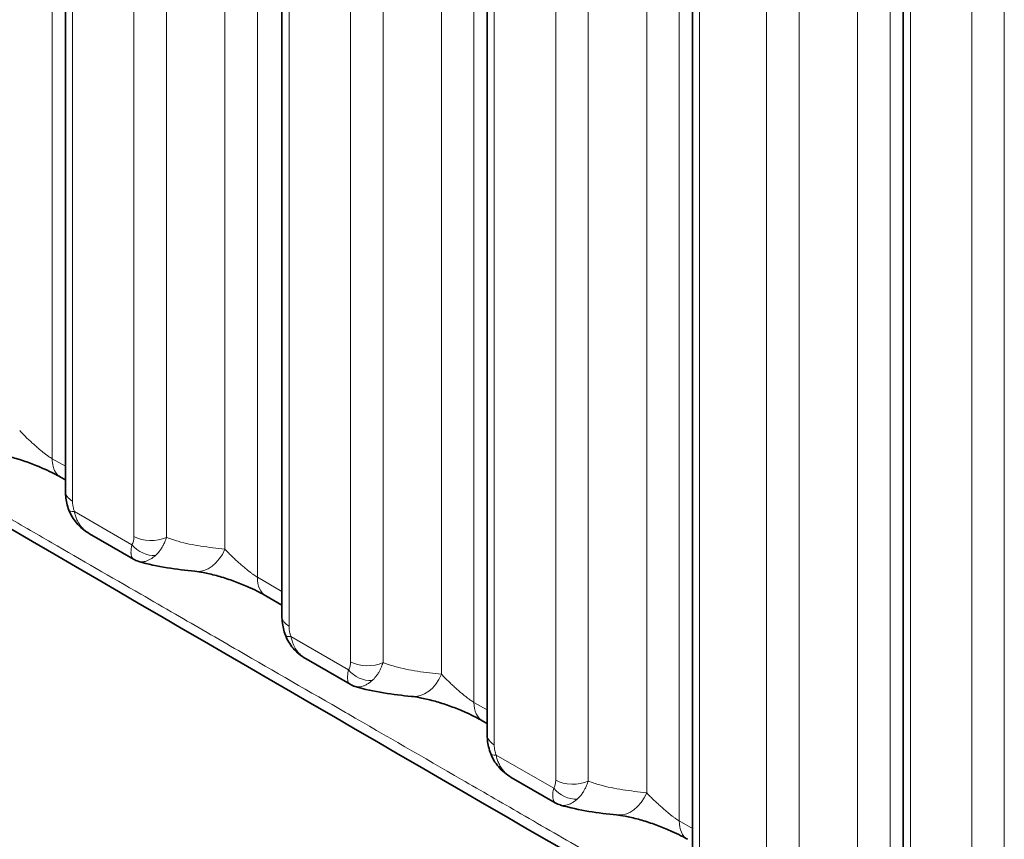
# Model space of a CAD drawing. Header units: millimetres. Extents: x 5 to 415, y 5 to 292.
# Tile 166 of 197: x 353.96 to 360.09, y 253.57 to 258.66. Entities that reach past the tile are written whole.
import ezdxf

# ---------------------------------------------------------------- set-up
doc = ezdxf.new("R2010")
doc.units = ezdxf.units.MM
doc.layers.add('Sichtbar (ISO)', color=7, linetype='Continuous', lineweight=35)
doc.layers.add('Sichtbar schmal (ISO)', color=7, linetype='Continuous', lineweight=18)

msp = doc.modelspace()

# ---------------------------------------------------------------- linework, layer by layer
at = {"layer": 'Sichtbar (ISO)'}
for p, q in [((354.24305198, 263.47043771), (354.24305198, 255.73084993)), ((355.59113358, 262.69212243), (355.59113358, 254.95210652)), ((356.8685045, 261.95463198), (356.8685045, 254.21503793)), ((358.14587543, 261.21714154), (358.14587543, 253.47758891)), ((359.45860169, 260.45923867), (359.45860169, 252.71953769)), ((354.24305198, 255.80114876), (354.21248652, 255.81877536)), ((354.39310439, 255.46631334), (354.66617853, 255.30836094)), ((354.69907922, 255.29412205), (354.69908952, 255.29411897)), ((355.59113358, 255.02247108), (355.49008763, 255.08081547)), ((355.74147055, 254.68740211), (356.01483631, 254.52969541)), ((356.04724803, 254.51575433), (356.04725802, 254.51575135)), ((356.8685045, 254.28517519), (356.83822264, 254.30265453)), ((357.01878569, 253.95034865), (357.29212808, 253.79256633))]:
    msp.add_line(p, q, dxfattribs=at)
for centre, major_axis, ratio, start_param, end_param in [((355.0751591, 255.48101435), (-0.02637719, -0.24860459), 0.7388881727, 6.2831743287, 6.2831965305), ((355.61509324, 255.29731119), (-0.12500561, -0.21649572), 0.5773231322, 6.2825382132, 6.2831853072), ((356.42324071, 254.7026836), (-0.02638394, -0.24860388), 0.738893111, 6.2831742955, 6.283198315), ((356.96320182, 254.5191732), (-0.12497919, -0.21651867), 0.5774147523, 6.2827308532, 6.2831853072), ((357.70061163, 253.96540848), (-0.02647189, -0.24859453), 0.7389574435, 6.2831742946, 6.283196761), ((358.24057134, 253.78174681), (-0.12501312, -0.21649895), 0.5773101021, 6.2827229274, 6.2831853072)]:
    msp.add_ellipse(centre, major_axis=major_axis, ratio=ratio, start_param=start_param, end_param=end_param, dxfattribs=at)
for points, knots in [([(358.73955394, 269.27360182), (363.90608068, 266.29069609), (369.07263283, 263.30780493), (379.40573712, 257.3420226), (384.57228926, 254.35913143), (389.73884141, 251.37624027)], [-8.7679091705, -8.7679091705, -8.7679091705, -8.7679091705, -4.3839586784, -4.3839586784, -0.0000081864, -0.0000081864, -0.0000081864, -0.0000081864]), ([(354.2125463, 255.8187434), (354.20060977, 255.82561613), (354.18650371, 255.83323214), (354.15399454, 255.84978458), (354.13479556, 255.85896064), (354.09912761, 255.87496491), (354.08270012, 255.88197987), (354.03831818, 255.89998851), (354.00964708, 255.91061666), (353.95189171, 255.93003623), (353.92229965, 255.9388251), (353.86505022, 255.95369163), (353.83712537, 255.95962044), (353.79764851, 255.96633665), (353.78361758, 255.96824384), (353.77155226, 255.96951695)], [0, 0, 0, 0, 0.01152767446, 0.01152767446, 0.0249431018, 0.0249431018, 0.03567029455, 0.03567029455, 0.05371828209, 0.05371828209, 0.07328844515, 0.07328844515, 0.09468993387, 0.09468993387, 0.10848324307, 0.10848324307, 0.10848324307, 0.10848324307]), ([(354.26470387, 255.61376235), (354.25436539, 255.64133274), (354.24764747, 255.67012439), (354.24361953, 255.70920328), (354.24305181, 255.72007178), (354.24305196, 255.73085064)], [0, 0, 0, 0, 0.017817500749, 0.017817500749, 0.024695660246, 0.024695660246, 0.024695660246, 0.024695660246]), ([(354.39299142, 255.4663835), (354.3627321, 255.4839143), (354.33493894, 255.50673103), (354.29219364, 255.55712343), (354.27564961, 255.58457178), (354.26470385, 255.61376241)], [0, 0, 0, 0, 0.021134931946, 0.021134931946, 0.039925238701, 0.039925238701, 0.039925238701, 0.039925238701]), ([(355.49000661, 255.0808619), (355.4781528, 255.08772341), (355.4641317, 255.09533394), (355.43181989, 255.11187742), (355.41274185, 255.12104898), (355.38040406, 255.13564727), (355.36740592, 255.14128812), (355.32680661, 255.15820896), (355.29832436, 255.16908073), (355.24086881, 255.18902941), (355.21135478, 255.19813833), (355.15371099, 255.21380383), (355.12530473, 255.22020879), (355.08101866, 255.22835162), (355.06343381, 255.2308554), (355.04878397, 255.23240954)], [0, 0, 0, 0, 0.01148806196, 0.01148806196, 0.02484827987, 0.02484827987, 0.03341440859, 0.03341440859, 0.05134712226, 0.05134712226, 0.07065215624, 0.07065215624, 0.09185492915, 0.09185492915, 0.10861758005, 0.10861758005, 0.10861758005, 0.10861758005]), ([(355.61284811, 254.83485536), (355.60249773, 254.86241342), (355.59576549, 254.89119536), (355.5917079, 254.93033139), (355.59113341, 254.94126471), (355.59113356, 254.95210722)], [0, 0, 0, 0, 0.017812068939, 0.017812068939, 0.024730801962, 0.024730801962, 0.024730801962, 0.024730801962]), ([(355.74135776, 254.68746792), (355.71109308, 254.70495544), (355.68328706, 254.7277291), (355.64044282, 254.77810726), (355.62383375, 254.80560514), (355.61284809, 254.83485542)], [0, 0, 0, 0, 0.021124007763, 0.021124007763, 0.039955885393, 0.039955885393, 0.039955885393, 0.039955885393]), ([(356.83816606, 254.30268818), (356.82632654, 254.30953457), (356.81232363, 254.31712808), (356.78003431, 254.33364492), (356.76095805, 254.3428069), (356.72926092, 254.3571016), (356.71694027, 254.36245366), (356.67709569, 254.37911064), (356.64865358, 254.39000437), (356.59126777, 254.41000718), (356.56177794, 254.41915486), (356.50407096, 254.43493829), (356.47557509, 254.44142216), (356.43032906, 254.44984536), (356.41202483, 254.45247023), (356.39685915, 254.45407947)], [0, 0, 0, 0, 0.0114749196, 0.0114749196, 0.02483459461, 0.02483459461, 0.03296625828, 0.03296625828, 0.05087226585, 0.05087226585, 0.07011892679, 0.07011892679, 0.09127851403, 0.09127851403, 0.10861445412, 0.10861445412, 0.10861445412, 0.10861445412]), ([(356.89021444, 254.09779325), (356.87986486, 254.1253536), (356.87313375, 254.15413753), (356.86907833, 254.19327109), (356.86850434, 254.20420023), (356.86850448, 254.21503863)], [0, 0, 0, 0, 0.017813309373, 0.017813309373, 0.024729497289, 0.024729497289, 0.024729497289, 0.024729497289]), ([(357.01866065, 253.95042361), (356.98838118, 253.96793426), (356.96056464, 253.99073317), (356.91775962, 254.04111938), (356.90118349, 254.06858266), (356.89021442, 254.0977933)], [0, 0, 0, 0, 0.021138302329, 0.021138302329, 0.039944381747, 0.039944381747, 0.039944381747, 0.039944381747]), ([(358.11550057, 253.56528173), (358.10365974, 253.5721316), (358.08965603, 253.57972877), (358.05736571, 253.59625382), (358.03828943, 253.60542044), (358.0062227, 253.61988989), (357.99351062, 253.62540882), (357.95322995, 253.6422187), (357.9247646, 253.65310048), (357.86733428, 253.67307696), (357.83782655, 253.68220638), (357.7801365, 253.69793579), (357.75167795, 253.70438336), (357.7069451, 253.71266426), (357.68903259, 253.7152283), (357.67414185, 253.71681373)], [0, 0, 0, 0, 0.01147500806, 0.01147500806, 0.02483496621, 0.02483496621, 0.03321799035, 0.03321799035, 0.05113941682, 0.05113941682, 0.07042179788, 0.07042179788, 0.09161452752, 0.09161452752, 0.10863709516, 0.10863709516, 0.10863709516, 0.10863709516])]:
    msp.add_open_spline(points, degree=3, knots=knots, dxfattribs=at)
for points in [[(370.03124257, 246.18775976), (364.29779739, 249.49796779), (358.5365456, 252.79065145), (352.83366411, 256.1203366)], [(354.39299145, 255.46638353), (354.39302994, 255.46636123), (354.39306844, 255.46633895), (354.39310696, 255.46631667)], [(354.66659782, 255.3081126), (354.66658239, 255.30812149), (354.66656696, 255.30813039), (354.66655155, 255.30813932)], [(354.69907922, 255.29412205), (354.68778338, 255.29749965), (354.67680868, 255.3022276), (354.66659782, 255.30811251)], [(355.04877989, 255.23240997), (354.935657, 255.24441412), (354.81633234, 255.25907542), (354.69908946, 255.29411876)], [(355.74135777, 254.68746796), (355.7413957, 254.68744605), (355.74143364, 254.68742415), (355.74147158, 254.68740226)], [(356.01488369, 254.52967056), (356.01486996, 254.52967845), (356.01485623, 254.52968635), (356.01484252, 254.52969427)], [(356.04724803, 254.51575432), (356.03599557, 254.51911658), (356.02506152, 254.5238188), (356.01488369, 254.52967046)], [(356.39685474, 254.45407994), (356.28376132, 254.46608407), (356.16447321, 254.48073981), (356.04725795, 254.51575112)], [(357.01866072, 253.95042363), (357.01870282, 253.95039928), (357.01874494, 253.95037495), (357.01878708, 253.95035063)], [(357.29217153, 253.79257214), (357.29216389, 253.79257654), (357.29215625, 253.79258095), (357.29214862, 253.79258536)], [(357.32444704, 253.7786358), (357.31322051, 253.78200311), (357.30231057, 253.78670564), (357.29215452, 253.79255443)], [(357.32444719, 253.7786362), (357.32446534, 253.77863076), (357.32448349, 253.77862533), (357.32450165, 253.7786199)], [(357.67413772, 253.71681417), (357.56102656, 253.72886065), (357.44172475, 253.74356407), (357.32450142, 253.77861923)]]:
    msp.add_open_spline(points, degree=3, dxfattribs=at)
at = {"layer": 'Sichtbar schmal (ISO)'}
for p, q in [((354.16096597, 255.93307045), (354.16096938, 264.49915365)), ((355.43832182, 255.19525432), (355.4383365, 263.76166512)), ((355.23585597, 255.37044524), (355.23585478, 263.59706696)), ((354.28698597, 255.66961269), (354.28698596, 263.40920046)), ((354.66942461, 263.1883994), (354.66942455, 255.44854665)), ((354.87190854, 263.18329486), (354.87190856, 255.44344236)), ((356.78642478, 254.41711188), (356.78642204, 262.98334788)), ((356.58393757, 254.59211449), (356.58393639, 262.81875169)), ((355.63506757, 254.89086927), (355.63506757, 262.63088518)), ((356.01750621, 262.41008413), (356.01750626, 254.67019363)), ((356.21999014, 262.40497958), (356.21999016, 254.66508975)), ((358.06379445, 253.67968512), (358.06379289, 262.24585746)), ((357.8613085, 253.85483937), (357.86130731, 262.08126124)), ((356.91243849, 254.15380069), (356.91243849, 261.89339474)), ((357.29487714, 261.67259368), (357.29487709, 253.93303955)), ((357.49736106, 261.66748914), (357.49736108, 253.92793527)), ((359.37651942, 252.92162398), (359.37651908, 261.48795463)), ((359.17403476, 253.09686144), (359.17403357, 261.32335838)), ((358.18980942, 253.41635166), (358.18980941, 261.15590429)), ((358.6076034, 260.91469082), (358.60760332, 253.17512341)), ((358.81008733, 260.90958627), (358.81008734, 253.1700191)), ((359.50253568, 252.65830044), (359.50253568, 260.39800143)), ((359.88497433, 260.17720037), (359.88497425, 252.4374758)), ((360.08745827, 260.17209584), (360.08745832, 252.43237155)), ((354.16096599, 255.93307026), (354.24305198, 255.88573245)), ((354.65726498, 255.39801045), (354.29908716, 255.60518982)), ((355.43831897, 255.19525523), (355.59113358, 255.10701949)), ((355.46727447, 255.1000247), (355.46727072, 255.10002662)), ((356.00538705, 254.61972214), (355.6472029, 254.82636103)), ((356.78642478, 254.41711188), (356.86850448, 254.36973371)), ((357.28274487, 253.88254189), (356.92457215, 254.08929096)), ((358.06379445, 253.67968512), (358.14587541, 253.63228905))]:
    msp.add_line(p, q, dxfattribs=at)
for centre, major_axis, ratio, start_param, end_param in [((354.39305198, 255.73084993), (-0.15, 0), 0.5773502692, 0, 0.7853982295), ((354.40514068, 255.66646436), (-0.14043609, -0.05270391), 0.2261632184, 6.2831252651, 6.9175096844), ((354.59365031, 255.5031365), (-0.04614162, 0.11980937), 0.5016771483, 3.4832940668, 4.0577143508), ((354.76332794, 255.45924181), (0.12493194, -0.08301813), 0.7848616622, 4.3409116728, 5.4832319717), ((354.77549054, 255.50978391), (0.15, 0), 0.5773502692, 3.9269910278, 5.4105194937), ((355.0751591, 255.48101435), (-0.02637719, -0.24860459), 0.7388881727, 0.0000112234, 1.1896464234), ((355.61509324, 255.29731119), (-0.12500561, -0.21649572), 0.5773231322, 5.4977777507, 6.2825382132), ((355.74113358, 254.95210652), (-0.15, 0), 0.5773502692, 0, 0.7853982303), ((355.75324308, 254.88766867), (-0.14039351, -0.05281721), 0.2255213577, 6.2830620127, 6.9173355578), ((356.12357214, 254.7314313), (0.15, 0), 0.5773502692, 3.9269920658, 5.4105194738), ((356.1114499, 254.68095523), (0.1250588, -0.0828269), 0.784640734, 4.3397183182, 5.4825971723), ((356.42324071, 254.7026836), (-0.02638394, -0.24860388), 0.738893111, 0.0000130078, 1.1896664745), ((356.96320182, 254.5191732), (-0.12497919, -0.21651867), 0.5774147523, 5.4977281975, 6.2827308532), ((357.0185045, 254.21503793), (-0.15, 0), 0.5773502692, 0, 0.7853982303), ((357.03061911, 254.1505808), (-0.14040357, -0.05279047), 0.2255533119, 6.2830930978, 6.9173770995), ((357.21874502, 253.98799366), (-0.04650805, 0.12019032), 0.5014975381, 3.4828812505, 4.0552344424), ((357.40094307, 253.99427682), (0.15, 0), 0.5773502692, 3.9269911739, 5.4105194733), ((357.38880245, 253.94376689), (0.12502165, -0.08288297), 0.7846395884, 4.3400694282, 5.4827002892), ((357.70061163, 253.96540848), (-0.02647189, -0.24859453), 0.7389574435, 0.0000114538, 1.1899278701), ((358.24057134, 253.78174681), (-0.12501312, -0.21649895), 0.5773101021, 5.4978203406, 6.2827229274)]:
    msp.add_ellipse(centre, major_axis=major_axis, ratio=ratio, start_param=start_param, end_param=end_param, dxfattribs=at)
for points, knots in [([(369.98113613, 246.27517485), (369.40951864, 246.6051983), (368.83783938, 246.93524772), (368.26611034, 247.26531967), (367.23327624, 247.86159786), (366.20027965, 248.45794958), (365.16719096, 249.05435462), (364.70612691, 249.32052821), (364.24504451, 249.58671241), (363.78395004, 249.85290544), (363.35948276, 250.09795333), (362.93500524, 250.3430087), (362.51052236, 250.58807016), (362.13361729, 250.80566411), (361.75670799, 251.02326285), (361.37979792, 251.24086536), (361.36581623, 251.24893745), (361.35183454, 251.25700955), (361.33785285, 251.26508164), (360.97747526, 251.47313964), (360.61709704, 251.68120096), (360.25672213, 251.8892601), (359.92431746, 252.08117089), (359.59191562, 252.27307983), (359.25951965, 252.4649826), (358.95295944, 252.64196957), (358.64640422, 252.81895128), (358.33985653, 252.99592454), (358.05709581, 253.15916534), (357.77434148, 253.32239894), (357.49159511, 253.48562216), (357.3539004, 253.56511027), (357.21620758, 253.64459592), (357.07851704, 253.72407921), (356.95520123, 253.79526454), (356.8318876, 253.86644775), (356.70857461, 253.93763309), (356.47349385, 254.07333901), (356.23841541, 254.20905265), (356.00333867, 254.34480565), (355.99751167, 254.34817065), (355.99168466, 254.35153567), (355.98585766, 254.35490072), (355.76416482, 254.48292653), (355.542469, 254.6109874), (355.32078841, 254.73897293), (355.18992756, 254.81452441), (355.059072, 254.89004963), (354.92822941, 254.96553789), (354.85607593, 255.00716608), (354.78392838, 255.04878174), (354.71178623, 255.09039874), (354.52704771, 255.19696976), (354.34234459, 255.30354957), (354.15776322, 255.41040363), (354.05646827, 255.46904322), (353.95520996, 255.5277654), (353.85400003, 255.58661013), (353.78821399, 255.62485896), (353.72244744, 255.6631603), (353.65670912, 255.70147558), (353.54374881, 255.76731399), (353.43087214, 255.83319363), (353.31811447, 255.89892084), (353.28235943, 255.9197627), (353.24661643, 255.94058896), (353.21088474, 255.96141696), (353.06836711, 256.04449046), (352.92602524, 256.12759038), (352.78386988, 256.21184179)], [0, 0, 0, 0, 0.0997219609, 0.0997219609, 0.0997219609, 0.2798706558, 0.2798706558, 0.2798706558, 0.3602704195, 0.3602704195, 0.3602704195, 0.4342836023, 0.4342836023, 0.4342836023, 0.5000010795, 0.5000010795, 0.5000010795, 0.5024389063, 0.5024389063, 0.5024389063, 0.5652737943, 0.5652737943, 0.5652737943, 0.6232317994, 0.6232317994, 0.6232317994, 0.6766849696, 0.6766849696, 0.6766849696, 0.725990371, 0.725990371, 0.725990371, 0.7500016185, 0.7500016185, 0.7500016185, 0.7715061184, 0.7715061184, 0.7715061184, 0.8125017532, 0.8125017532, 0.8125017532, 0.8135179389, 0.8135179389, 0.8135179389, 0.852179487, 0.852179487, 0.852179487, 0.875001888, 0.875001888, 0.875001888, 0.8875873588, 0.8875873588, 0.8875873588, 0.9198156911, 0.9198156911, 0.9198156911, 0.9375020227, 0.9375020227, 0.9375020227, 0.9489980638, 0.9489980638, 0.9489980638, 0.9687520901, 0.9687520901, 0.9687520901, 0.9750160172, 0.9750160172, 0.9750160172, 1, 1, 1, 1]), ([(354.16096949, 255.93307248), (354.15753471, 255.93504005), (354.15027921, 255.93944453), (354.13817522, 255.9475184), (354.12450919, 255.95734839), (354.10894015, 255.9692741), (354.09144641, 255.98339395), (354.07208071, 255.99971948), (354.05099091, 256.01816275), (354.02841983, 256.03856081), (354.00475617, 256.06067957), (353.98063273, 256.08419877), (353.96569483, 256.0997172), (353.95848511, 256.10756745)], [0.00000004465, 0.00000004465, 0.00000004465, 0.00000004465, 0.05994911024, 0.1206682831, 0.18659550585, 0.25835918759, 0.33683015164, 0.42263880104, 0.51668934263, 0.62007874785, 0.73407727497, 0.86021730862, 0.99999968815, 0.99999968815, 0.99999968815, 0.99999968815]), ([(354.16096949, 255.9330723), (354.16098302, 255.91582941), (354.16289282, 255.89966719), (354.16670006, 255.88504232), (354.16801553, 255.87998916), (354.16955736, 255.87511828), (354.17132585, 255.87044583), (354.17681371, 255.85594662), (354.18451795, 255.84340472), (354.19373998, 255.8336728), (354.19609093, 255.83119187), (354.198537, 255.82889096), (354.20105991, 255.82677846), (354.20468557, 255.8237426), (354.20847485, 255.82109425), (354.21246632, 255.81879303)], [0, 0, 0, 0, 0.24773599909, 0.24773599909, 0.24773599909, 0.33333333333, 0.33333333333, 0.33333333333, 0.59895288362, 0.59895288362, 0.59895288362, 0.66666666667, 0.66666666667, 0.66666666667, 0.76397798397, 0.76397798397, 0.76397798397, 0.76397798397]), ([(354.28698597, 255.66961269), (354.28698597, 255.66543747), (354.2871386, 255.66126778), (354.28744876, 255.65708755), (354.28767479, 255.65404126), (354.28798471, 255.65098929), (354.28838324, 255.64792643), (354.28865516, 255.64583654), (354.28896762, 255.64374097), (354.28931777, 255.64164606), (354.29018496, 255.63645769), (354.29128401, 255.63127494), (354.29256309, 255.62618156), (354.29271222, 255.62558774), (354.29286384, 255.6249952), (354.29301799, 255.62440386), (354.29471994, 255.61787511), (354.29672475, 255.61149018), (354.2990873, 255.6051899)], [0.00000001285, 0.00000001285, 0.00000001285, 0.00000001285, 0.19281915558, 0.19281915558, 0.19281915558, 0.33333333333, 0.33333333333, 0.33333333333, 0.42921093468, 0.42921093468, 0.42921093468, 0.66666666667, 0.66666666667, 0.66666666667, 0.6943507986, 0.6943507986, 0.6943507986, 1, 1, 1, 1]), ([(354.2990873, 255.6051899), (354.30078629, 255.59586085), (354.30300547, 255.58679434), (354.30569191, 255.57808524), (354.30837023, 255.56940244), (354.31151372, 255.56107657), (354.31507109, 255.55317734), (354.31738204, 255.54804583), (354.31986712, 255.54309447), (354.32250892, 255.53833746), (354.32417223, 255.53534237), (354.32589759, 255.532425), (354.32768403, 255.52957624), (354.33267568, 255.52161624), (354.33813627, 255.51418457), (354.34414264, 255.50713511), (354.34992785, 255.50034522), (354.35622167, 255.49390954), (354.36318994, 255.48778659), (354.36388824, 255.48717301), (354.36459331, 255.48656269), (354.36530514, 255.48595582), (354.37335098, 255.47909648), (354.38226758, 255.47268151), (354.39197652, 255.46697571), (354.39231387, 255.46677745), (354.39265218, 255.46658005), (354.39299145, 255.46638353)], [0, 0, 0, 0, 0.1260410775, 0.1260410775, 0.1260410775, 0.25170148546, 0.25170148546, 0.25170148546, 0.33333333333, 0.33333333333, 0.33333333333, 0.38472998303, 0.38472998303, 0.38472998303, 0.52834224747, 0.52834224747, 0.52834224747, 0.66666666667, 0.66666666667, 0.66666666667, 0.68052826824, 0.68052826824, 0.68052826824, 0.83720517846, 0.83720517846, 0.83720517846, 0.84264914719, 0.84264914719, 0.84264914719, 0.84264914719]), ([(354.66655155, 255.30813932), (354.66646467, 255.30818966), (354.66637816, 255.30824067), (354.66629202, 255.30829235), (354.66316591, 255.31016775), (354.66053315, 255.31289352), (354.65844052, 255.31624541), (354.65819832, 255.31663335), (354.6579633, 255.31702967), (354.65773547, 255.31743398), (354.65604475, 255.32043432), (354.65472497, 255.32387698), (354.65372271, 255.32773695), (354.65263796, 255.3319146), (354.65192317, 255.33657984), (354.65154443, 255.34184156), (354.65139576, 255.343907), (354.65129944, 255.34606576), (354.65125521, 255.3483299), (354.65119545, 255.3513893), (354.65123406, 255.35463786), (354.65138876, 255.35806132), (354.65164535, 255.36373962), (354.65222299, 255.36989879), (354.65316916, 255.37646992), (354.65414388, 255.38323931), (354.6555087, 255.3904442), (354.65726512, 255.39801054)], [0.15634823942, 0.15634823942, 0.15634823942, 0.15634823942, 0.16061387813, 0.16061387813, 0.16061387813, 0.31541694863, 0.31541694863, 0.31541694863, 0.33333333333, 0.33333333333, 0.33333333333, 0.46628651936, 0.46628651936, 0.46628651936, 0.61018196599, 0.61018196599, 0.61018196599, 0.66666666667, 0.66666666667, 0.66666666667, 0.7429909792, 0.7429909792, 0.7429909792, 0.86958562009, 0.86958562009, 0.86958562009, 1, 1, 1, 1]), ([(354.87190858, 255.44344231), (354.87127491, 255.44138518), (354.87062417, 255.43934599), (354.86995714, 255.43732597), (354.86669127, 255.42743563), (354.86303117, 255.41800859), (354.85908904, 255.40916942), (354.85743669, 255.40546445), (354.85573534, 255.40186218), (354.85399501, 255.39836991), (354.85115152, 255.39266399), (354.84820314, 255.38725039), (354.84512936, 255.38204819), (354.84091687, 255.37491879), (354.83647202, 255.36818297), (354.83166357, 255.36169188), (354.83016875, 255.35967396), (354.82863957, 255.3576813), (354.82707642, 255.35571781), (354.81994234, 255.34675665), (354.81209139, 255.33841344), (354.80363386, 255.33106309)], [0, 0, 0, 0, 0.0419373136, 0.0419373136, 0.0419373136, 0.2472682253, 0.2472682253, 0.2472682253, 0.3333333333, 0.3333333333, 0.3333333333, 0.4739531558, 0.4739531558, 0.4739531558, 0.6666666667, 0.6666666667, 0.6666666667, 0.7265765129, 0.7265765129, 0.7265765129, 1, 1, 1, 1]), ([(355.23585594, 255.37044518), (355.1852925, 255.3758104), (355.13530983, 255.38158878), (355.08659903, 255.38922287), (355.0377779, 255.39687425), (354.99023441, 255.40638975), (354.94480468, 255.41918304), (354.91981897, 255.42621916), (354.89547265, 255.43424677), (354.87190855, 255.44344233)], [0, 0, 0, 0, 0.3916198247, 0.3916198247, 0.3916198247, 0.7841267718, 0.7841267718, 0.7841267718, 1, 1, 1, 1]), ([(355.43831654, 255.19525606), (355.4348941, 255.19723604), (355.43130329, 255.19943556), (355.42757251, 255.20183546), (355.42378114, 255.20427435), (355.41984521, 255.20692017), (355.41579283, 255.20974849), (355.41139087, 255.21282078), (355.4068515, 255.21610841), (355.40221293, 255.21957334), (355.3971626, 255.22334583), (355.39199469, 255.22732849), (355.38675528, 255.23146989), (355.38102558, 255.23599884), (355.37521038, 255.24071762), (355.36936318, 255.24556206), (355.36296907, 255.25085961), (355.35653671, 255.25630742), (355.35012494, 255.26183241), (355.3430972, 255.26788819), (355.33609421, 255.2740367), (355.32917978, 255.28020074), (355.32157827, 255.28697729), (355.3140838, 255.29377261), (355.30676552, 255.30051151), (355.2986957, 255.30794246), (355.29084014, 255.3153048), (355.283276, 255.32253078), (355.27490618, 255.33052643), (355.26689318, 255.33835513), (355.25931832, 255.34596937), (355.25092471, 255.35440663), (355.24306908, 255.36258058), (355.23585603, 255.37044531)], [0, 0, 0, 0, 0.05971696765, 0.05971696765, 0.05971696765, 0.12040397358, 0.12040397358, 0.12040397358, 0.1863259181, 0.1863259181, 0.1863259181, 0.25809964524, 0.25809964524, 0.25809964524, 0.33658978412, 0.33658978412, 0.33658978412, 0.42242134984, 0.42242134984, 0.42242134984, 0.51649859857, 0.51649859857, 0.51649859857, 0.61992417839, 0.61992417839, 0.61992417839, 0.73397092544, 0.73397092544, 0.73397092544, 0.86016524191, 0.86016524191, 0.86016524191, 0.99999968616, 0.99999968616, 0.99999968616, 0.99999968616]), ([(354.69908952, 255.29411897), (354.70372827, 255.29273278), (354.71420689, 255.29085806), (354.73113272, 255.29178895), (354.74919796, 255.2966592), (354.76702774, 255.30473724), (354.78510825, 255.31595043), (354.79736949, 255.32559417), (354.80363386, 255.33106309)], [0.21128443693, 0.21128443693, 0.21128443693, 0.21128443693, 0.33715769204, 0.48396561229, 0.61952426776, 0.74639753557, 0.87039283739, 1, 1, 1, 1]), ([(355.63506757, 254.89086927), (355.63506757, 254.88667423), (355.63522267, 254.88248688), (355.63553531, 254.87829503), (355.63576366, 254.87523319), (355.63607629, 254.87216885), (355.63647675, 254.86909806), (355.63674847, 254.86701446), (355.63706006, 254.86492733), (355.63740879, 254.86284203), (355.63827768, 254.85764648), (355.63937756, 254.85246383), (355.64066094, 254.84736466), (355.64081046, 254.8467706), (355.64096252, 254.84617774), (355.64111713, 254.845586), (355.64282236, 254.83905986), (355.64483421, 254.83266817), (355.64720295, 254.82636106)], [0.00000001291, 0.00000001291, 0.00000001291, 0.00000001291, 0.192630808, 0.192630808, 0.192630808, 0.33333333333, 0.33333333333, 0.33333333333, 0.42880287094, 0.42880287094, 0.42880287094, 0.66666666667, 0.66666666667, 0.66666666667, 0.69437819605, 0.69437819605, 0.69437819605, 1, 1, 1, 1]), ([(355.64720295, 254.82636106), (355.64890995, 254.81702692), (355.65113732, 254.80795602), (355.65383187, 254.79924326), (355.65651788, 254.79055814), (355.65966883, 254.78223055), (355.66323325, 254.77433025), (355.66555067, 254.76919382), (355.66804233, 254.76423812), (355.67069068, 254.75947736), (355.67235488, 254.75648575), (355.67408087, 254.75357181), (355.67586769, 254.7507264), (355.6808672, 254.74276499), (355.68633502, 254.73533289), (355.69234834, 254.72828339), (355.69814362, 254.72148949), (355.70444782, 254.71505056), (355.71142729, 254.70892479), (355.71212314, 254.70831404), (355.71282573, 254.70770653), (355.71353503, 254.70710243), (355.72158909, 254.70024298), (355.73051618, 254.69382707), (355.74023366, 254.68812261), (355.7406072, 254.68790333), (355.74098191, 254.68768511), (355.74135777, 254.68746796)], [0, 0, 0, 0, 0.12602776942, 0.12602776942, 0.12602776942, 0.25165569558, 0.25165569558, 0.25165569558, 0.33333333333, 0.33333333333, 0.33333333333, 0.38465860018, 0.38465860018, 0.38465860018, 0.52826626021, 0.52826626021, 0.52826626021, 0.66666666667, 0.66666666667, 0.66666666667, 0.68046525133, 0.68046525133, 0.68046525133, 0.83714702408, 0.83714702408, 0.83714702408, 0.84316992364, 0.84316992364, 0.84316992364, 0.84316992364]), ([(356.01750626, 254.67019328), (356.01750627, 254.66928581), (356.01749874, 254.66838413), (356.01748281, 254.66748726), (356.01740567, 254.66314466), (356.0171313, 254.65891495), (356.01669719, 254.65487014), (356.01624428, 254.65065011), (356.0156175, 254.64663133), (356.01468165, 254.64270929), (356.01366266, 254.63843881), (356.01227726, 254.63428302), (356.01109089, 254.6308694), (356.00976877, 254.62706519), (356.00869384, 254.62418271), (356.0053871, 254.61972217)], [0, 0, 0, 0, 0.0443965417, 0.0443965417, 0.0443965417, 0.2593644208, 0.2593644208, 0.2593644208, 0.4836449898, 0.4836449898, 0.4836449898, 0.7278510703, 0.7278510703, 0.7278510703, 1, 1, 1, 1]), ([(356.21999018, 254.66508969), (356.21936524, 254.66306068), (356.21872369, 254.66104912), (356.21806628, 254.65905619), (356.21480643, 254.64917392), (356.21115295, 254.63975365), (356.20721764, 254.63091978), (356.20556302, 254.62720554), (356.20385914, 254.62359438), (356.20211607, 254.62009367), (356.19928349, 254.61440483), (356.1963466, 254.60900633), (356.19328508, 254.60381793), (356.18907827, 254.59668858), (356.18463931, 254.58995247), (356.17983726, 254.58346064), (356.17834857, 254.5814481), (356.17682577, 254.57946063), (356.17526922, 254.57750212), (356.16815082, 254.56854545), (356.16031755, 254.56020442), (356.15187937, 254.55285249)], [0, 0, 0, 0, 0.0414411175, 0.0414411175, 0.0414411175, 0.2469333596, 0.2469333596, 0.2469333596, 0.3333333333, 0.3333333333, 0.3333333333, 0.4737379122, 0.4737379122, 0.4737379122, 0.6666666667, 0.6666666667, 0.6666666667, 0.7264768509, 0.7264768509, 0.7264768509, 1, 1, 1, 1]), ([(356.58393755, 254.59211443), (356.53336942, 254.59748153), (356.4833816, 254.60326118), (356.43466499, 254.61089548), (356.38583732, 254.6185472), (356.33828665, 254.62806205), (356.29284905, 254.6408537), (356.26787696, 254.64788388), (356.24354313, 254.65590381), (356.21999015, 254.66508971)], [0, 0, 0, 0, 0.3916770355, 0.3916770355, 0.3916770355, 0.7842470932, 0.7842470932, 0.7842470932, 1, 1, 1, 1]), ([(356.01484252, 254.52969427), (356.01474139, 254.52975268), (356.01464077, 254.52981199), (356.01454065, 254.52987219), (356.01140941, 254.53175492), (356.00877403, 254.53448667), (356.00667569, 254.53784537), (356.00643213, 254.53823521), (356.00619576, 254.53863349), (356.00596655, 254.53903982), (356.00427073, 254.54204621), (356.00294512, 254.54549443), (356.00193658, 254.54935972), (356.00084454, 254.55354496), (356.00012226, 254.55821796), (355.99973574, 254.56348732), (355.99958388, 254.56555767), (355.99948442, 254.56772148), (355.99943709, 254.56999086), (355.99937324, 254.5730527), (355.99940754, 254.57630344), (355.99955769, 254.57972884), (355.99980692, 254.58541451), (356.00037701, 254.59158108), (356.00131546, 254.59815949), (356.00228223, 254.6049364), (356.00363892, 254.61214867), (356.0053871, 254.61972217)], [0.15567002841, 0.15567002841, 0.15567002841, 0.15567002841, 0.1606183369, 0.1606183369, 0.1606183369, 0.31537131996, 0.31537131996, 0.31537131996, 0.33333333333, 0.33333333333, 0.33333333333, 0.46623046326, 0.46623046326, 0.46623046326, 0.61012870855, 0.61012870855, 0.61012870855, 0.66666666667, 0.66666666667, 0.66666666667, 0.7429477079, 0.7429477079, 0.7429477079, 0.86956357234, 0.86956357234, 0.86956357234, 1, 1, 1, 1]), ([(356.04725802, 254.51575135), (356.05193028, 254.51435608), (356.06244297, 254.51248737), (356.07940738, 254.51345316), (356.09746703, 254.51835587), (356.11528967, 254.52646439), (356.13336251, 254.537708), (356.14561762, 254.54737243), (356.15187921, 254.55285248)], [0.21028890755, 0.21028890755, 0.21028890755, 0.21028890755, 0.33715455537, 0.48395083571, 0.6195055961, 0.74637356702, 0.87036727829, 1, 1, 1, 1]), ([(356.78642485, 254.41711187), (356.78299295, 254.41909174), (356.77939264, 254.42129163), (356.77565173, 254.42369279), (356.77186018, 254.42612646), (356.76792419, 254.42876688), (356.76387144, 254.43158995), (356.75946939, 254.43465635), (356.75492958, 254.43793823), (356.75029045, 254.44139743), (356.74523972, 254.44516356), (356.74007128, 254.44913989), (356.73483126, 254.45327505), (356.72910098, 254.45779708), (356.72328509, 254.46250906), (356.71743716, 254.46734683), (356.71104229, 254.47263706), (356.7046091, 254.47807771), (356.69819658, 254.48359577), (356.69116807, 254.4896439), (356.68416439, 254.49578502), (356.67724942, 254.50194205), (356.66964749, 254.50871073), (356.66215278, 254.51549865), (356.65483451, 254.52223071), (356.64676495, 254.5296539), (356.63890992, 254.53700918), (356.63134661, 254.54422897), (356.62297791, 254.55221758), (356.61496636, 254.56004031), (356.6073932, 254.56764985), (356.59900165, 254.57608172), (356.59114835, 254.58425185), (356.58393763, 254.59211456)], [0.00000160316, 0.00000160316, 0.00000160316, 0.00000160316, 0.05987695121, 0.05987695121, 0.05987695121, 0.12056298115, 0.12056298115, 0.12056298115, 0.18647938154, 0.18647938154, 0.18647938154, 0.25824424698, 0.25824424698, 0.25824424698, 0.33672328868, 0.33672328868, 0.33672328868, 0.42254228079, 0.42254228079, 0.42254228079, 0.51660503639, 0.51660503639, 0.51660503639, 0.62001230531, 0.62001230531, 0.62001230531, 0.73403539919, 0.73403539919, 0.73403539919, 0.86020054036, 0.86020054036, 0.86020054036, 0.99999968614, 0.99999968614, 0.99999968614, 0.99999968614]), ([(356.91243849, 254.15380069), (356.9124385, 254.14960695), (356.91259327, 254.14542063), (356.91290568, 254.14122894), (356.91313371, 254.13816944), (356.91344595, 254.13510697), (356.91384614, 254.13203741), (356.91411802, 254.12995195), (356.91442992, 254.12786264), (356.91477908, 254.125775), (356.91564794, 254.12058001), (356.91674796, 254.11539686), (356.91803093, 254.11029794), (356.91818053, 254.10970342), (356.91833265, 254.1091101), (356.91848734, 254.10851791), (356.92019247, 254.10199032), (356.92220365, 254.09559839), (356.92457215, 254.08929096)], [0.00000001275, 0.00000001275, 0.00000001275, 0.00000001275, 0.19268962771, 0.19268962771, 0.19268962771, 0.33333333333, 0.33333333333, 0.33333333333, 0.42888686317, 0.42888686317, 0.42888686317, 0.66666666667, 0.66666666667, 0.66666666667, 0.6943915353, 0.6943915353, 0.6943915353, 1, 1, 1, 1]), ([(356.92457215, 254.08929096), (356.92627695, 254.07996037), (356.9285022, 254.0708911), (356.93119525, 254.06217856), (356.933879, 254.05349613), (356.93702804, 254.04516963), (356.94059125, 254.03726911), (356.94289719, 254.03215627), (356.94537604, 254.02722193), (356.94801061, 254.02248023), (356.94968439, 254.01946778), (356.95142094, 254.01653378), (356.95321933, 254.01366896), (356.95821483, 254.00571118), (356.96367954, 253.99827988), (356.96969119, 253.99122924), (356.97546788, 253.98445418), (356.98175192, 253.9780303), (356.98870888, 253.9719172), (356.98942097, 253.97129148), (356.99014008, 253.97066917), (356.9908662, 253.97005047), (356.9989165, 253.96319112), (357.00783486, 253.95677784), (357.0175484, 253.95107189), (357.017918, 253.95085477), (357.01828878, 253.95063868), (357.01866072, 253.95042363)], [0, 0, 0, 0, 0.12619279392, 0.12619279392, 0.12619279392, 0.25194950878, 0.25194950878, 0.25194950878, 0.33333333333, 0.33333333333, 0.33333333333, 0.38503737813, 0.38503737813, 0.38503737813, 0.52865869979, 0.52865869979, 0.52865869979, 0.66666666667, 0.66666666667, 0.66666666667, 0.68079271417, 0.68079271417, 0.68079271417, 0.8374039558, 0.8374039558, 0.8374039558, 0.84336313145, 0.84336313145, 0.84336313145, 0.84336313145]), ([(357.4973611, 253.92793521), (357.49673343, 253.92589758), (357.49608902, 253.92387756), (357.49542861, 253.92187633), (357.49216649, 253.91199112), (357.48851055, 253.90256849), (357.48457284, 253.89373296), (357.48291806, 253.89001992), (357.48121407, 253.88640997), (357.47947096, 253.88291048), (357.47663527, 253.87721752), (357.4736952, 253.87181554), (357.47063037, 253.86662402), (357.46642058, 253.85949307), (357.46197857, 253.85275574), (357.45717301, 253.84626278), (357.45568302, 253.84424961), (357.45415887, 253.84226152), (357.45260092, 253.84030242), (357.44547597, 253.83134288), (357.43763505, 253.82299962), (357.42918838, 253.81564703)], [0, 0, 0, 0, 0.0415867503, 0.0415867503, 0.0415867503, 0.2470075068, 0.2470075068, 0.2470075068, 0.3333333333, 0.3333333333, 0.3333333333, 0.4737683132, 0.4737683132, 0.4737683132, 0.6666666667, 0.6666666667, 0.6666666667, 0.7264758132, 0.7264758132, 0.7264758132, 1, 1, 1, 1]), ([(357.86130847, 253.85483931), (357.81073064, 253.86022554), (357.7607332, 253.86602479), (357.71200709, 253.87367878), (357.66316835, 253.88135046), (357.61560682, 253.89088546), (357.57015861, 253.9036971), (357.54520847, 253.91073043), (357.52089523, 253.91875127), (357.49736107, 253.92793523)], [0, 0, 0, 0, 0.3917635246, 0.3917635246, 0.3917635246, 0.784432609, 0.784432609, 0.784432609, 1, 1, 1, 1]), ([(357.29214862, 253.79258536), (357.2885338, 253.79467424), (357.28556463, 253.79786423), (357.28330451, 253.80187297), (357.27905801, 253.80940491), (357.27705807, 253.81942555), (357.27678054, 253.8328022), (357.27650301, 253.84617885), (357.27826933, 253.86317845), (357.28274487, 253.88254189)], [0.15592255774, 0.15592255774, 0.15592255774, 0.15592255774, 0.33333333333, 0.33333333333, 0.33333333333, 0.66666666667, 0.66666666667, 0.66666666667, 1, 1, 1, 1]), ([(357.32450165, 253.7786199), (357.32866202, 253.77737675), (357.33301553, 253.77653682), (357.33750306, 253.77613336), (357.33806091, 253.7760832), (357.33862082, 253.77603976), (357.33918279, 253.77600305), (357.34501321, 253.77562216), (357.35106646, 253.7759635), (357.35737221, 253.77705085), (357.3631218, 253.77804229), (357.36908171, 253.77965439), (357.37526685, 253.78191872), (357.37694998, 253.7825349), (357.37864977, 253.78319947), (357.38036632, 253.7839131), (357.38447465, 253.78562105), (357.38867832, 253.78761223), (357.39293901, 253.78989095), (357.39878199, 253.79301592), (357.40473186, 253.79668227), (357.41068756, 253.8008769), (357.41688961, 253.80524504), (357.4230974, 253.81018519), (357.42918838, 253.81564703)], [0.21878590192, 0.21878590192, 0.21878590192, 0.21878590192, 0.33333333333, 0.33333333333, 0.33333333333, 0.34757290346, 0.34757290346, 0.34757290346, 0.49530661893, 0.49530661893, 0.49530661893, 0.63001038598, 0.63001038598, 0.63001038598, 0.66666666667, 0.66666666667, 0.66666666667, 0.75439842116, 0.75439842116, 0.75439842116, 0.87471089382, 0.87471089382, 0.87471089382, 1, 1, 1, 1]), ([(358.06379449, 253.67968512), (358.06036382, 253.68166632), (358.05311529, 253.68609984), (358.04102087, 253.69422079), (358.02735815, 253.70410633), (358.01178951, 253.71609419), (357.9942946, 253.73028022), (357.97492681, 253.74667349), (357.95383381, 253.76518422), (357.93125792, 253.78564856), (357.90758832, 253.80783173), (357.88345966, 253.83141282), (357.86851921, 253.84696991), (357.86130856, 253.85483944)], [0.00000091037, 0.00000091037, 0.00000091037, 0.00000091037, 0.05985355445, 0.12053430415, 0.18644946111, 0.25821533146, 0.33669674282, 0.42251845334, 0.5165842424, 0.61999569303, 0.73402439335, 0.86019549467, 0.99999968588, 0.99999968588, 0.99999968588, 0.99999968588])]:
    msp.add_open_spline(points, degree=3, knots=knots, dxfattribs=at)

doc.saveas('drawing.dxf')
